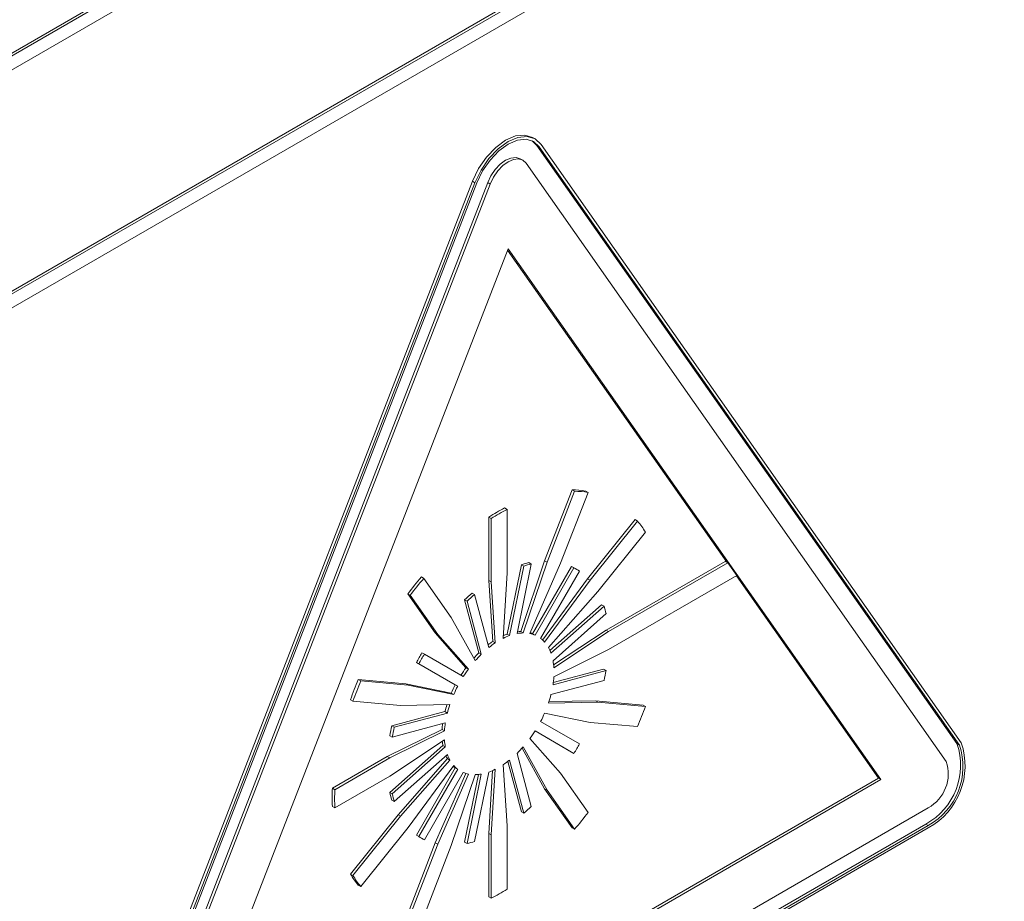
# Paper-space layout 'Sheet1' of a CAD drawing. Header units: millimetres. Extents: x 0 to 432, y 0 to 279.
# Tile 74 of 90: x 389.87 to 397.16, y 231.4 to 237.93. Entities that reach past the tile are written whole.
import ezdxf

# ---------------------------------------------------------------- set-up
doc = ezdxf.new("R2010")
doc.units = ezdxf.units.MM
doc.header["$LTSCALE"] = 0.5

psp = doc.layouts.new('Sheet1')

# ---------------------------------------------------------------- linework, layer by layer
at = {"color": 7, "linetype": 'Continuous', "lineweight": 15}
for p, q in [((405.2396, 246.5934), (382.9686, 233.7366)), ((405.2576, 246.583), (382.9866, 233.7262)), ((405.2576, 246.4793), (382.9866, 233.6225)), ((405.4193, 244.9342), (382.789, 231.87)), ((405.4372, 244.9238), (382.807, 231.8596)), ((405.3474, 244.7683), (382.8968, 231.8078)), ((393.6968, 237.0004), (393.6632, 237.0342)), ((393.6838, 237.0492), (393.6659, 237.0595)), ((396.8096, 232.5716), (393.6968, 237.0004)), ((393.7148, 236.99), (393.6968, 237.0004)), ((396.8275, 232.5612), (393.7148, 236.99)), ((396.8415, 232.5786), (393.7288, 237.0074)), ((393.5924, 236.8908), (393.5744, 236.9011)), ((396.7295, 232.4393), (393.6168, 236.8681)), ((393.2209, 236.735), (390.1082, 228.7123)), ((393.2388, 236.7246), (390.1261, 228.7019)), ((393.2528, 236.7233), (390.1401, 228.7007)), ((393.3329, 236.725), (390.2202, 228.7023)), ((393.3508, 236.7146), (390.2381, 228.6919)), ((393.2388, 236.7246), (393.2209, 236.735)), ((393.3508, 236.7146), (393.3329, 236.725)), ((393.4838, 236.236), (390.7211, 229.1154)), ((395.105, 233.9143), (393.48, 236.2263)), ((396.2466, 232.3052), (393.4838, 236.236)), ((393.9585, 234.4506), (393.755, 233.926)), ((393.9765, 234.4402), (393.773, 233.9157)), ((393.9765, 234.4402), (393.9585, 234.4506)), ((394.077, 234.4312), (394.0591, 234.4416)), ((393.8735, 233.9067), (394.077, 234.4312)), ((393.476, 234.3061), (393.458, 234.3165)), ((393.476, 233.8361), (393.476, 234.3061)), ((393.3419, 234.2495), (393.3419, 233.7795)), ((393.3599, 234.2391), (393.3419, 234.2495)), ((393.3599, 234.2391), (393.3599, 233.7691)), ((394.4254, 234.23), (394.0729, 233.7915)), ((394.4434, 234.2196), (394.0909, 233.7811)), ((394.4434, 234.2196), (394.4254, 234.23)), ((394.149, 233.6985), (394.5014, 234.137)), ((393.755, 233.926), (393.5775, 233.4015)), ((393.773, 233.9157), (393.755, 233.926)), ((393.5822, 233.8967), (393.4769, 233.3821)), ((393.6001, 233.8863), (393.4948, 233.3717)), ((393.5509, 233.3867), (393.6562, 233.9013)), ((393.6001, 233.8863), (393.5822, 233.8967)), ((393.773, 233.9157), (393.5955, 233.3911)), ((393.6562, 233.9013), (393.6382, 233.9117)), ((393.6457, 233.3866), (393.8735, 233.9067)), ((393.9537, 233.8835), (393.666, 233.3852)), ((393.9717, 233.8731), (393.684, 233.3748)), ((393.9717, 233.8731), (393.9537, 233.8835)), ((395.0929, 233.9213), (394.2106, 233.4119)), ((395.1108, 233.9109), (394.2285, 233.4015)), ((395.1108, 233.9109), (395.0929, 233.9213)), ((395.1778, 233.8155), (395.1108, 233.9109)), ((392.8594, 233.7953), (392.8415, 233.8057)), ((393.0629, 233.5058), (392.8594, 233.7953)), ((393.3419, 233.7795), (393.371, 233.3282)), ((393.3599, 233.7691), (393.3419, 233.7795)), ((393.447, 233.3513), (393.476, 233.8361)), ((393.7251, 233.3511), (394.0127, 233.8494)), ((394.0729, 233.7915), (393.7398, 233.3388)), ((394.0909, 233.7811), (393.7544, 233.3239)), ((394.0909, 233.7811), (394.0729, 233.7915)), ((394.2285, 233.2675), (395.1778, 233.8155)), ((396.2286, 232.3155), (395.1754, 233.8141)), ((393.3599, 233.7691), (393.3889, 233.3178)), ((392.7409, 233.6806), (392.9444, 233.3911)), ((392.7589, 233.6703), (392.7409, 233.6806)), ((392.7589, 233.6703), (392.9624, 233.3807)), ((393.1618, 233.6366), (393.2671, 233.2436)), ((393.1797, 233.6262), (393.1618, 233.6366)), ((393.2358, 233.676), (393.2178, 233.6863)), ((393.3411, 233.283), (393.2358, 233.676)), ((393.7835, 233.2826), (394.149, 233.6985)), ((393.1797, 233.6262), (393.285, 233.2332)), ((394.1769, 233.6006), (393.7941, 233.2611)), ((394.1949, 233.5902), (393.8019, 233.2417)), ((394.1949, 233.5902), (394.1769, 233.6006)), ((393.2404, 233.1862), (393.0629, 233.5058)), ((393.8169, 233.1857), (394.2099, 233.5341)), ((392.9444, 233.3911), (393.1722, 233.134)), ((392.9624, 233.3807), (392.9444, 233.3911)), ((392.9624, 233.3807), (393.1902, 233.1236)), ((393.4948, 233.3717), (393.4769, 233.3821)), ((393.5955, 233.3911), (393.5775, 233.4015)), ((393.684, 233.3748), (393.666, 233.3852)), ((394.2106, 233.4119), (393.8214, 233.1551)), ((394.2285, 233.4015), (393.8232, 233.1341)), ((394.2285, 233.4015), (394.2106, 233.4119)), ((393.3889, 233.3178), (393.371, 233.3282)), ((392.8642, 233.2338), (392.8462, 233.2441)), ((393.1519, 233.0676), (392.8642, 233.2338)), ((393.285, 233.2332), (393.2671, 233.2436)), ((393.8232, 233.067), (394.2285, 233.2675)), ((392.8052, 233.173), (393.0929, 233.0069)), ((392.8232, 233.1627), (392.8052, 233.173)), ((392.8232, 233.1627), (393.1108, 232.9965)), ((393.1902, 233.1236), (393.1722, 233.134)), ((394.192, 233.1238), (393.8192, 233.0239)), ((394.2099, 233.1134), (394.192, 233.1238)), ((394.2099, 233.1134), (393.8169, 233.0082)), ((392.727, 233.0145), (392.3745, 233.046)), ((392.3925, 233.0357), (392.3745, 233.046)), ((392.745, 233.0042), (392.3925, 233.0357)), ((393.0635, 232.9457), (392.727, 233.0145)), ((392.745, 233.0042), (392.727, 233.0145)), ((393.0815, 232.9354), (392.745, 233.0042)), ((393.1108, 232.9965), (393.0929, 233.0069)), ((393.8019, 232.9347), (394.1949, 233.04)), ((393.0815, 232.9354), (393.0635, 232.9457)), ((392.3345, 232.8861), (392.3165, 232.8964)), ((392.3345, 232.8861), (392.6869, 232.8545)), ((392.6869, 232.8545), (393.0524, 232.8606)), ((394.149, 232.8786), (393.7835, 232.8726)), ((394.131, 232.889), (393.787, 232.8833)), ((394.4835, 232.8575), (394.131, 232.889)), ((394.149, 232.8786), (394.131, 232.889)), ((394.5014, 232.8471), (394.149, 232.8786)), ((394.5014, 232.8471), (394.4835, 232.8575)), ((393.016, 232.8088), (392.623, 232.7035)), ((393.034, 232.7984), (392.641, 232.6932)), ((393.034, 232.7984), (393.016, 232.8088)), ((393.7544, 232.7978), (394.0909, 232.729)), ((392.641, 232.6932), (392.623, 232.7035)), ((392.626, 232.6197), (393.019, 232.725)), ((394.0127, 232.5705), (393.7251, 232.7366)), ((394.0909, 232.729), (394.4434, 232.6975)), ((392.9947, 232.6765), (392.5894, 232.476)), ((393.0127, 232.6661), (392.6074, 232.4657)), ((392.626, 232.6197), (392.608, 232.6301)), ((393.0127, 232.6661), (392.9947, 232.6765)), ((393.684, 232.6655), (393.9537, 232.5098)), ((393.684, 232.6655), (393.9717, 232.4994)), ((392.6074, 232.3316), (393.0127, 232.5991)), ((393.001, 232.5579), (392.608, 232.2094)), ((393.019, 232.5475), (392.626, 232.199)), ((393.019, 232.5475), (393.001, 232.5579)), ((393.5955, 232.547), (393.773, 232.2274)), ((393.8735, 232.3525), (393.6457, 232.6095)), ((396.8275, 232.5612), (396.8096, 232.5716)), ((392.5894, 232.476), (392.1824, 232.2411)), ((392.6074, 232.4657), (392.5894, 232.476)), ((392.641, 232.143), (393.034, 232.4914)), ((393.6562, 232.1069), (393.5509, 232.4999)), ((393.5879, 232.5385), (393.755, 232.2378)), ((393.9717, 232.4994), (393.9537, 232.5098)), ((392.6074, 232.4657), (392.2004, 232.2307)), ((393.0345, 232.461), (392.669, 232.045)), ((393.0524, 232.4506), (392.6869, 232.0346)), ((392.745, 231.952), (393.0815, 232.4093)), ((393.0524, 232.4506), (393.0345, 232.461)), ((393.476, 231.9641), (393.447, 232.4153)), ((393.4823, 232.4404), (393.5822, 232.0676)), ((393.4948, 232.4502), (393.6001, 232.0572)), ((392.2004, 232.0966), (392.6074, 232.3316)), ((393.0929, 232.3924), (392.8052, 231.8941)), ((393.1108, 232.3821), (392.8232, 231.8838)), ((392.8642, 231.8601), (393.1519, 232.3584)), ((393.1699, 232.3517), (392.9444, 231.8369)), ((393.1902, 232.3465), (392.9624, 231.8265)), ((393.0629, 231.8175), (393.2404, 232.342)), ((393.1108, 232.3821), (393.0929, 232.3924)), ((393.2643, 232.3435), (393.1618, 231.8422)), ((393.285, 232.3465), (393.1797, 231.8319)), ((393.2358, 231.8469), (393.3411, 232.3615)), ((393.3698, 232.3729), (393.3419, 231.9074)), ((393.3889, 232.3818), (393.3599, 231.897)), ((394.077, 232.0629), (393.8735, 232.3525)), ((390.7211, 229.1154), (396.2466, 232.3052)), ((390.7315, 229.1421), (396.2286, 232.3155)), ((396.2466, 232.3052), (396.2286, 232.3155)), ((392.2004, 232.2307), (392.1824, 232.2411)), ((392.626, 232.199), (392.608, 232.2094)), ((393.755, 232.2378), (393.9585, 231.9482)), ((393.773, 232.2274), (393.755, 232.2378)), ((393.773, 232.2274), (393.9765, 231.9378)), ((392.2004, 232.0966), (392.1824, 232.107)), ((392.641, 232.143), (392.623, 232.1533)), ((390.3711, 228.5027), (396.5965, 232.0965)), ((392.669, 232.045), (392.3165, 231.6065)), ((392.6869, 232.0346), (392.3345, 231.5961)), ((392.6869, 232.0346), (392.669, 232.045)), ((393.6001, 232.0572), (393.5822, 232.0676)), ((390.3532, 228.3824), (396.5786, 231.9762)), ((390.3711, 228.372), (396.5965, 231.9659)), ((393.476, 231.4941), (393.476, 231.9641)), ((396.5965, 231.9659), (396.5786, 231.9762)), ((390.3711, 228.3534), (396.5965, 231.9472)), ((392.3925, 231.5135), (392.745, 231.952)), ((392.8232, 231.8838), (392.8052, 231.8941)), ((393.3419, 231.9074), (393.3419, 231.4374)), ((393.3599, 231.897), (393.3419, 231.9074)), ((393.3599, 231.897), (393.3599, 231.427)), ((393.9765, 231.9378), (393.9585, 231.9482)), ((392.9444, 231.8369), (392.7409, 231.3123)), ((392.9624, 231.8265), (392.7589, 231.302)), ((392.8594, 231.293), (393.0629, 231.8175)), ((392.9624, 231.8265), (392.9444, 231.8369)), ((393.1797, 231.8319), (393.1618, 231.8422)), ((392.3345, 231.5961), (392.3165, 231.6065)), ((392.3925, 231.5135), (392.3745, 231.5239)), ((393.3599, 231.427), (393.3419, 231.4374))]:
    psp.add_line(p, q, dxfattribs=at)
at = {"color": 7, "linetype": 'Continuous', "lineweight": 15, "flags": 128}
for points in [[(393.6659, 237.0595), (393.6073, 237.0776), (393.5391, 237.0709), (393.4659, 237.0397), (393.3927, 236.9863), (393.3244, 236.9143), (393.2658, 236.8286), (393.2209, 236.735)], [(393.7288, 237.0074), (393.6839, 237.0491), (393.6253, 237.0672), (393.557, 237.0605), (393.4838, 237.0294), (393.4106, 236.976), (393.3424, 236.9039), (393.2838, 236.8182), (393.2388, 236.7246)], [(393.7148, 236.99), (393.6724, 237.0294), (393.6172, 237.0464), (393.5529, 237.04), (393.4838, 237.0107), (393.4148, 236.9603), (393.3505, 236.8924), (393.2952, 236.8116), (393.2528, 236.7233)], [(393.5744, 236.9011), (393.5427, 236.911), (393.5056, 236.9073), (393.4659, 236.8904), (393.4261, 236.8614), (393.3891, 236.8223), (393.3573, 236.7758), (393.3329, 236.725)], [(393.6168, 236.8681), (393.5924, 236.8908), (393.5606, 236.9006), (393.5236, 236.8969), (393.4838, 236.88), (393.4441, 236.851), (393.407, 236.8119), (393.3752, 236.7654), (393.3508, 236.7146)]]:
    psp.add_lwpolyline(points, dxfattribs=at)
at = {"color": 7, "linetype": 'Continuous', "lineweight": 15}
for centre, radius, start, end in [((393.9471, 233.7562), 0.6944, 80.72259, 89.05837), ((393.9651, 233.7459), 0.6944, 80.72259, 89.05837), ((394.2115, 232.8772), 1.6246, 117.63288, 122.36175), ((394.2295, 232.8668), 1.6246, 117.63288, 122.36175), ((393.9057, 233.78), 0.6946, 30.93337, 39.26797), ((393.7921, 233.225), 0.7037, 102.63211, 107.35941), ((393.8101, 233.2146), 0.7037, 102.63211, 107.35941), ((393.7828, 233.5401), 0.3836, 60.00357, 63.53781), ((393.8008, 233.5298), 0.3834, 56.45093, 63.53831), ((394.9622, 231.998), 2.7866, 139.55549, 142.85537), ((394.9802, 231.9876), 2.7866, 139.55549, 142.85537), ((394.1938, 232.5292), 1.5138, 130.14527, 132.98189), ((394.2118, 232.5188), 1.5138, 130.14527, 132.98189), ((393.5231, 233.3801), 0.7039, 12.63566, 17.36207), ((393.6428, 232.9574), 0.4399, 109.65088, 116.42537), ((393.6189, 232.9827), 0.4238, 109.58359, 113.76277), ((393.6008, 233.1094), 0.2817, 91.0922, 100.21202), ((393.5822, 233.131), 0.2706, 90.99715, 96.06852), ((393.6056, 233.1889), 0.2018, 67.14244, 78.5369), ((393.5892, 233.2033), 0.1975, 67.08021, 72.66282), ((393.6032, 233.1903), 0.2018, 41.45334, 52.84688), ((393.7223, 232.7967), 0.6371, 123.46286, 127.35674), ((393.7475, 232.7759), 0.6498, 123.4926, 128.71508), ((393.5367, 233.1464), 0.2818, 19.78169, 28.89989), ((394.5487, 232.2138), 1.99, 148.81814, 151.18186), ((394.5667, 232.2034), 1.99, 148.81814, 151.18186), ((393.8601, 232.6373), 0.8481, 134.36513, 137.98197), ((393.8812, 232.6238), 0.8525, 134.37075, 138.72831), ((393.9598, 232.5547), 0.9776, 143.66449, 147.64164), ((393.9777, 232.5444), 0.9776, 143.66449, 147.64164), ((393.3841, 233.1067), 0.44, 3.57136, 10.34463), ((393.1745, 233.1067), 0.65, 351.28352, 356.50527), ((392.7196, 233.3801), 1.514, 347.01719, 349.85349), ((394.9426, 231.9636), 2.7869, 157.14448, 160.44416), ((394.9606, 231.9532), 2.7869, 157.14448, 160.44416), ((393.959, 232.5533), 0.9777, 152.35835, 156.3354), ((393.9769, 232.5429), 0.9777, 152.35835, 156.3354), ((392.976, 233.1464), 0.8526, 341.27129, 345.62848), ((393.8345, 232.5993), 0.8448, 162.01003, 165.64128), ((393.8599, 232.5868), 0.8526, 161.27129, 165.62848), ((391.8753, 233.7799), 2.7869, 337.14448, 340.44416), ((392.859, 233.1902), 0.9777, 332.35835, 336.3354), ((394.0984, 232.3634), 1.514, 167.01719, 169.85349), ((394.1163, 232.353), 1.514, 167.01719, 169.85349), ((393.6308, 232.638), 0.6373, 172.64128, 176.535), ((393.6614, 232.6265), 0.65, 171.28352, 176.50527), ((392.8582, 233.1888), 0.9776, 323.66449, 327.64164), ((393.4168, 232.6343), 0.4228, 186.22727, 190.4177), ((393.4518, 232.6265), 0.44, 183.57136, 190.34463), ((392.9547, 233.1093), 0.8525, 314.37075, 318.72831), ((392.2692, 233.5297), 1.99, 328.81814, 331.18186), ((396.3391, 232.4116), 0.4969, 298.81019, 18.77845), ((396.3426, 232.409), 0.527, 298.81019, 18.77845), ((396.3571, 232.4013), 0.4969, 298.81019, 18.77845), ((393.2706, 232.5918), 0.2699, 203.91735, 209.00164), ((393.2992, 232.5868), 0.2818, 199.78169, 208.89989), ((393.212, 232.55), 0.1975, 227.32673, 232.90918), ((393.2327, 232.5429), 0.2018, 221.45334, 232.84688), ((393.0884, 232.9572), 0.6498, 303.4926, 308.71508), ((396.4587, 232.3472), 0.2861, 298.81019, 18.77845), ((393.2303, 232.5443), 0.2018, 247.14244, 258.5369), ((393.2351, 232.6237), 0.2817, 271.0922, 280.21202), ((393.1931, 232.7758), 0.4399, 289.65088, 296.42537), ((393.806, 232.174), 1.625, 177.63595, 182.36405), ((393.824, 232.1637), 1.625, 177.63595, 182.36405), ((393.2949, 232.3634), 0.7039, 192.63566, 197.36207), ((393.3129, 232.353), 0.7039, 192.63566, 197.36207), ((392.6241, 233.2143), 1.5138, 310.14527, 312.98189), ((391.8558, 233.7456), 2.7866, 319.55549, 322.85537), ((393.0351, 232.2033), 0.3834, 236.45093, 243.53831), ((393.0258, 232.5186), 0.7037, 282.63211, 287.35941), ((392.9123, 231.9635), 0.6946, 210.93337, 219.26797), ((392.9302, 231.9532), 0.6946, 210.93337, 219.26797), ((392.6064, 232.8664), 1.6246, 297.63288, 302.36175)]:
    psp.add_arc(centre, radius, start, end, dxfattribs=at)

doc.saveas('drawing.dxf')
